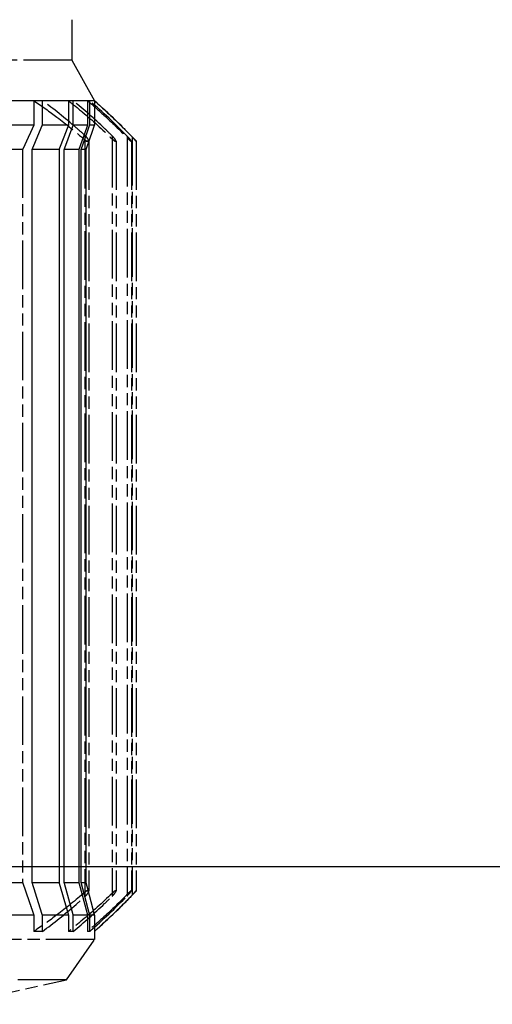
# Model space of a CAD drawing. Header units: millimetres. Extents: x -34725 to 178350, y -13707 to 126150.
# Tile 187 of 256: x 52179 to 52296, y 3035 to 3278. Entities that reach past the tile are written whole.
import ezdxf

# ---------------------------------------------------------------- set-up
doc = ezdxf.new("R2010")
doc.units = ezdxf.units.MM
doc.linetypes.add('AM_ISO09W050', pattern=[22.5, 12, -1.5, 3, -1.5, 3, -1.5])
doc.layers.add('AM_11', color=3, linetype='AM_ISO09W050', lineweight=25)
doc.layers.add('AM_4', color=3, linetype='CONTINUOUS', lineweight=25)

# ---------------------------------------------------------------- blocks, each defined once
blk = doc.blocks.new('Gebäude_2')
at = {"layer": 'AM_4'}
blk.add_line((-4200.5, -3404), (11120.5, -3404), dxfattribs=at)

msp = doc.modelspace()

# ---------------------------------------------------------------- linework, layer by layer
at = {"layer": 'AM_11'}
for p, q in [((52191.784, 3278.188), (52191.784, 3268.188)), ((52191.784, 3268.188), (52064.52, 3268.188)), ((52191.784, 3268.188), (52197.317, 3258.188)), ((52182.369, 3258.188), (52171.097, 3258.188)), ((52184.486, 3258.188), (52182.369, 3258.188)), ((52182.369, 3258.188), (52182.369, 3252.188)), ((52190.922, 3258.188), (52184.486, 3258.188)), ((52192.11, 3258.188), (52190.922, 3258.188)), ((52190.922, 3258.188), (52190.922, 3253.146)), ((52195.631, 3258.188), (52192.11, 3258.188)), ((52196.177, 3258.188), (52195.631, 3258.188)), ((52195.631, 3258.188), (52195.631, 3255.188)), ((52197.304, 3258.188), (52196.177, 3258.188)), ((52197.317, 3258.188), (52197.304, 3258.188)), ((52197.304, 3258.188), (52197.304, 3257.197)), ((52182.369, 3252.188), (52171.097, 3252.188)), ((52205.439, 3249.036), (52205.439, 3062.34)), ((52206.652, 3249.236), (52206.652, 3062.14)), ((52194.961, 3248.527), (52194.961, 3062.849)), ((52195.961, 3248.188), (52195.961, 3063.188)), ((52201.683, 3248.801), (52201.683, 3062.575)), ((52202.683, 3248.188), (52202.683, 3063.188)), ((52206.439, 3248.188), (52206.439, 3063.188)), ((52207.652, 3248.188), (52207.652, 3063.188)), ((52179.615, 3246.188), (52171.195, 3246.188)), ((52179.615, 3246.188), (52179.615, 3065.188)), ((52179.615, 3065.188), (52171.195, 3065.188)), ((52182.369, 3057.188), (52171.097, 3057.188)), ((52182.369, 3057.188), (52182.369, 3053.188)), ((52190.922, 3057.188), (52189.658, 3057.188)), ((52190.922, 3057.188), (52190.922, 3053.188)), ((52195.631, 3056.188), (52195.631, 3053.188)), ((52184.486, 3053.188), (52182.369, 3053.188)), ((52192.11, 3053.188), (52190.922, 3053.188)), ((52196.177, 3053.188), (52195.631, 3053.188)), ((52197.304, 3054.178), (52197.304, 3053.188)), ((52197.317, 3053.188), (52197.304, 3053.188)), ((52197.317, 3053.188), (52197.317, 3051.188)), ((52197.317, 3051.188), (52058.987, 3051.188)), ((52190.401, 3041.188), (52197.317, 3051.188)), ((52190.401, 3041.188), (52065.904, 3041.188)), ((52162.735, 3035.188), (52190.401, 3041.188))]:
    msp.add_line(p, q, dxfattribs=at)
at = {"layer": 'AM_11', "ltscale": 5.71399}
for p, q in [((52184.486, 3252.188), (52184.486, 3258.188)), ((52192.11, 3252.188), (52192.11, 3258.188)), ((52196.177, 3252.188), (52196.177, 3258.188))]:
    msp.add_line(p, q, dxfattribs=at)
at = {"layer": 'AM_11', "ltscale": 4.770627}
msp.add_line((52197.304, 3257.197), (52197.304, 3252.188), dxfattribs=at)
at = {"layer": 'AM_11', "ltscale": 2.856827}
msp.add_line((52195.631, 3255.188), (52195.631, 3252.188), dxfattribs=at)
at = {"layer": 'AM_11', "ltscale": 12.221222}
msp.add_line((52190.922, 3252.188), (52184.486, 3252.188), dxfattribs=at)
at = {"layer": 'AM_11', "ltscale": 0.912283}
msp.add_line((52190.922, 3253.146), (52190.922, 3252.188), dxfattribs=at)
at = {"layer": 'AM_11', "ltscale": 11.146211}
for p, q in [((52195.631, 3252.188), (52192.11, 3252.188)), ((52195.631, 3057.188), (52192.11, 3057.188))]:
    msp.add_line(p, q, dxfattribs=at)
at = {"layer": 'AM_11', "ltscale": 10.708159}
for p, q in [((52197.304, 3252.188), (52196.177, 3252.188)), ((52197.304, 3057.188), (52196.177, 3057.188))]:
    msp.add_line(p, q, dxfattribs=at)
at = {"layer": 'AM_11', "ltscale": 1.052781}
for p, q in [((52194.961, 3249.632), (52194.961, 3248.527)), ((52194.961, 3062.849), (52194.961, 3061.744))]:
    msp.add_line(p, q, dxfattribs=at)
at = {"layer": 'AM_11', "ltscale": 0.701419}
for p, q in [((52201.683, 3249.538), (52201.683, 3248.801)), ((52201.683, 3062.575), (52201.683, 3061.838))]:
    msp.add_line(p, q, dxfattribs=at)
at = {"layer": 'AM_11', "ltscale": 0.350547}
for p, q in [((52205.439, 3249.404), (52205.439, 3249.036)), ((52205.439, 3062.34), (52205.439, 3061.972))]:
    msp.add_line(p, q, dxfattribs=at)
at = {"layer": 'AM_11', "ltscale": 1.00492}
for p, q in [((52195.961, 3248.188), (52195.404, 3248.188)), ((52195.404, 3063.188), (52195.961, 3063.188))]:
    msp.add_line(p, q, dxfattribs=at)
at = {"layer": 'AM_11', "ltscale": 0.67064}
for p, q in [((52202.683, 3248.188), (52202.435, 3248.188)), ((52202.435, 3063.188), (52202.683, 3063.188))]:
    msp.add_line(p, q, dxfattribs=at)
at = {"layer": 'AM_11', "ltscale": 0.335473}
for p, q in [((52206.439, 3248.188), (52206.377, 3248.188)), ((52206.377, 3063.188), (52206.439, 3063.188))]:
    msp.add_line(p, q, dxfattribs=at)
at = {"layer": 'AM_11', "ltscale": 25.75486}
for p, q in [((52181.985, 3065.188), (52181.985, 3246.188)), ((52188.588, 3246.188), (52188.588, 3065.188)), ((52189.894, 3065.188), (52189.894, 3246.188)), ((52193.485, 3246.188), (52193.485, 3065.188)), ((52194.08, 3065.188), (52194.08, 3246.188)), ((52195.227, 3246.188), (52195.227, 3065.188))]:
    msp.add_line(p, q, dxfattribs=at)
at = {"layer": 'AM_11', "ltscale": 12.163457}
for p, q in [((52188.588, 3246.188), (52181.985, 3246.188)), ((52188.588, 3065.188), (52181.985, 3065.188))]:
    msp.add_line(p, q, dxfattribs=at)
at = {"layer": 'AM_11', "ltscale": 11.027125}
for p, q in [((52193.485, 3246.188), (52189.894, 3246.188)), ((52193.485, 3065.188), (52189.894, 3065.188))]:
    msp.add_line(p, q, dxfattribs=at)
at = {"layer": 'AM_11', "ltscale": 10.57055}
for p, q in [((52195.227, 3246.188), (52194.08, 3246.188)), ((52195.227, 3065.188), (52194.08, 3065.188))]:
    msp.add_line(p, q, dxfattribs=at)
at = {"layer": 'AM_11', "ltscale": 3.809293}
for p, q in [((52184.486, 3053.188), (52184.486, 3057.188)), ((52192.11, 3053.188), (52192.11, 3057.188)), ((52196.177, 3053.188), (52196.177, 3057.188))]:
    msp.add_line(p, q, dxfattribs=at)
at = {"layer": 'AM_11', "ltscale": 9.478334}
msp.add_line((52189.658, 3057.188), (52184.486, 3057.188), dxfattribs=at)
at = {"layer": 'AM_11', "ltscale": 0.95213}
msp.add_line((52195.631, 3057.188), (52195.631, 3056.188), dxfattribs=at)
at = {"layer": 'AM_11', "ltscale": 2.865931}
msp.add_line((52197.304, 3057.188), (52197.304, 3054.178), dxfattribs=at)
at = {"layer": 'AM_11'}
for centre, start, end in [((52098.3, 3145.513), 43.19619, 48.69142), ((52098.3, 3165.863), 311.30858, 316.80381)]:
    msp.add_arc(centre, 150, start, end, dxfattribs=at)
at = {"layer": 'AM_11', "extrusion": (0, 0, -1)}
for centre, major_axis, start_param, end_param in [((52205.44, 3248.155), (0.999, 0.033), 5.9289711, 6.2833817), ((52205.44, 3063.221), (0.999, -0.033), 6.2829889, 6.6373995)]:
    msp.add_ellipse(centre, major_axis=major_axis, ratio=0.0059041, start_param=start_param, end_param=end_param, dxfattribs=at)
at = {"layer": 'AM_11'}
for points, knots in [([(52182.369, 3258.188), (52184.375, 3256.842), (52186.299, 3255.468), (52190.358, 3252.399), (52192.671, 3250.525), (52194.961, 3248.527)], [-65.6952406, -65.6952406, -65.6952406, -65.6952406, -65.0262807, -65.0262807, -64.168057, -64.168057, -64.168057, -64.168057]), ([(52194.961, 3249.632), (52194.249, 3250.277), (52193.533, 3250.912), (52190.051, 3253.932), (52187.246, 3256.163), (52184.486, 3258.188)], [65.5159069, 65.5159069, 65.5159069, 65.5159069, 65.782674, 65.782674, 66.8086402, 66.8086402, 66.8086402, 66.8086402]), ([(52190.922, 3258.188), (52192.056, 3257.298), (52193.19, 3256.38), (52196.818, 3253.341), (52199.289, 3251.117), (52201.683, 3248.801)], [-67.7687492, -67.7687492, -67.7687492, -67.7687492, -67.3562533, -67.3562533, -66.4414834, -66.4414834, -66.4414834, -66.4414834]), ([(52201.683, 3249.538), (52201.074, 3250.14), (52200.46, 3250.737), (52197.335, 3253.719), (52194.741, 3256.018), (52192.11, 3258.188)], [67.4316968, 67.4316968, 67.4316968, 67.4316968, 67.6669322, 67.6669322, 68.6176615, 68.6176615, 68.6176615, 68.6176615]), ([(52195.631, 3258.188), (52197, 3257.023), (52198.353, 3255.829), (52201.657, 3252.8), (52203.582, 3250.935), (52205.439, 3249.036)], [-69.2314894, -69.2314894, -69.2314894, -69.2314894, -68.7360314, -68.7360314, -68.0005494, -68.0005494, -68.0005494, -68.0005494]), ([(52197.304, 3258.188), (52199.513, 3256.248), (52201.654, 3254.253), (52204.711, 3251.235), (52205.693, 3250.237), (52206.652, 3249.236)], [-70.234669, -70.234669, -70.234669, -70.234669, -69.4250275, -69.4250275, -69.0296726, -69.0296726, -69.0296726, -69.0296726]), ([(52195.961, 3248.188), (52195.961, 3248.204), (52195.96, 3248.22), (52195.945, 3248.329), (52195.902, 3248.446), (52195.739, 3248.749), (52195.606, 3248.941), (52195.313, 3249.291), (52195.161, 3249.451), (52194.988, 3249.608), (52194.975, 3249.62), (52194.961, 3249.632)], [-0.64082682, -0.64082682, -0.64082682, -0.64082682, -0.63080396, -0.63080396, -0.57725645, -0.57725645, -0.5081151, -0.5081151, -0.45008536, -0.45008536, -0.44522825, -0.44522825, -0.44522825, -0.44522825]), ([(52202.683, 3248.188), (52202.683, 3248.224), (52202.669, 3248.272), (52202.605, 3248.418), (52202.535, 3248.534), (52202.321, 3248.836), (52202.166, 3249.027), (52201.894, 3249.325), (52201.789, 3249.434), (52201.683, 3249.538)], [-0.66262878, -0.66262878, -0.66262878, -0.66262878, -0.6306546, -0.6306546, -0.57726383, -0.57726383, -0.50834182, -0.50834182, -0.4688822, -0.4688822, -0.4688822, -0.4688822]), ([(52206.439, 3248.188), (52206.439, 3248.199), (52206.434, 3248.214), (52206.405, 3248.276), (52206.367, 3248.335), (52206.245, 3248.502), (52206.146, 3248.625), (52205.871, 3248.945), (52205.692, 3249.141), (52205.488, 3249.354), (52205.463, 3249.379), (52205.439, 3249.404)], [-0.6948989, -0.6948989, -0.6948989, -0.6948989, -0.6771738, -0.6771738, -0.639025, -0.639025, -0.58394227, -0.58394227, -0.51221029, -0.51221029, -0.5026873, -0.5026873, -0.5026873, -0.5026873]), ([(52205.439, 3249.036), (52205.445, 3249.03), (52205.451, 3249.024), (52205.597, 3248.874), (52205.74, 3248.732), (52206, 3248.487), (52206.109, 3248.39), (52206.259, 3248.267), (52206.313, 3248.226), (52206.363, 3248.196), (52206.37, 3248.192), (52206.377, 3248.188)], [-0.15062158, -0.15062158, -0.15062158, -0.15062158, -0.1485853, -0.1485853, -0.09988521, -0.09988521, -0.0551686, -0.0551686, -0.0238795, -0.0238795, -0.01782644, -0.01782644, -0.01782644, -0.01782644]), ([(52206.652, 3249.236), (52206.717, 3249.168), (52206.782, 3249.1), (52206.983, 3248.89), (52207.118, 3248.748), (52207.351, 3248.504), (52207.444, 3248.406), (52207.561, 3248.283), (52207.6, 3248.243), (52207.643, 3248.198), (52207.652, 3248.188), (52207.652, 3248.188)], [-0.17109615, -0.17109615, -0.17109615, -0.17109615, -0.14860798, -0.14860798, -0.09990537, -0.09990537, -0.05518509, -0.05518509, -0.02388782, -0.02388782, 0, 0, 0, 0]), ([(52194.961, 3248.527), (52194.986, 3248.505), (52195.01, 3248.483), (52195.165, 3248.351), (52195.29, 3248.259), (52195.404, 3248.188)], [-0.107107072, -0.107107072, -0.107107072, -0.107107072, -0.099109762, -0.099109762, -0.057425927, -0.057425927, -0.057425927, -0.057425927]), ([(52195.404, 3248.188), (52195.513, 3248.19), (52195.61, 3248.191), (52195.693, 3248.192), (52195.776, 3248.193), (52195.841, 3248.193), (52195.887, 3248.192), (52195.936, 3248.192), (52195.961, 3248.19), (52195.961, 3248.188)], [0, 0, 0, 0, 0.3625556, 0.3625556, 0.3625556, 0.7268458, 0.7268458, 0.7268458, 1.1149168, 1.1149168, 1.1149168, 1.1149168]), ([(52201.683, 3248.801), (52201.771, 3248.715), (52201.86, 3248.631), (52202.082, 3248.436), (52202.205, 3248.339), (52202.354, 3248.236), (52202.396, 3248.21), (52202.435, 3248.188)], [-0.128701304, -0.128701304, -0.128701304, -0.128701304, -0.099214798, -0.099214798, -0.054907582, -0.054907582, -0.036471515, -0.036471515, -0.036471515, -0.036471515]), ([(52202.435, 3248.188), (52202.485, 3248.189), (52202.529, 3248.189), (52202.626, 3248.19), (52202.664, 3248.19), (52202.681, 3248.189), (52202.683, 3248.188), (52202.683, 3248.188)], [-0.351272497, -0.351272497, -0.351272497, -0.351272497, -0.328344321, -0.328344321, -0.28951525, -0.28951525, -0.279075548, -0.279075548, -0.279075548, -0.279075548]), ([(52194.961, 3062.849), (52192.671, 3060.851), (52190.358, 3058.977), (52186.299, 3055.908), (52184.375, 3054.533), (52182.369, 3053.188)], [-6.822651, -6.822651, -6.822651, -6.822651, -5.9644274, -5.9644274, -5.2954674, -5.2954674, -5.2954674, -5.2954674]), ([(52201.683, 3062.575), (52199.289, 3060.259), (52196.818, 3058.035), (52193.19, 3054.996), (52192.056, 3054.078), (52190.922, 3053.188)], [-7.7079266, -7.7079266, -7.7079266, -7.7079266, -6.7931567, -6.7931567, -6.3806609, -6.3806609, -6.3806609, -6.3806609]), ([(52192.11, 3053.188), (52194.741, 3055.358), (52197.335, 3057.656), (52200.46, 3060.639), (52201.074, 3061.236), (52201.683, 3061.838)], [6.7694023, 6.7694023, 6.7694023, 6.7694023, 7.7201316, 7.7201316, 7.955367, 7.955367, 7.955367, 7.955367]), ([(52194.961, 3061.744), (52195.027, 3061.802), (52195.093, 3061.864), (52195.344, 3062.115), (52195.511, 3062.313), (52195.747, 3062.644), (52195.832, 3062.787), (52195.937, 3063.024), (52195.961, 3063.117), (52195.961, 3063.188)], [-0.23138954, -0.23138954, -0.23138954, -0.23138954, -0.20969834, -0.20969834, -0.14718838, -0.14718838, -0.09910976, -0.09910976, -0.05742593, -0.05742593, -0.05742593, -0.05742593]), ([(52195.404, 3063.188), (52195.379, 3063.172), (52195.353, 3063.156), (52195.21, 3063.059), (52195.086, 3062.96), (52194.961, 3062.849)], [-0.640826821, -0.640826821, -0.640826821, -0.640826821, -0.630803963, -0.630803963, -0.584363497, -0.584363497, -0.584363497, -0.584363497]), ([(52195.961, 3063.188), (52195.961, 3063.186), (52195.939, 3063.184), (52195.897, 3063.184), (52195.854, 3063.183), (52195.79, 3063.183), (52195.71, 3063.183), (52195.624, 3063.184), (52195.52, 3063.186), (52195.404, 3063.188)], [0, 0, 0, 0, 0.3625556, 0.3625556, 0.3625556, 0.7268458, 0.7268458, 0.7268458, 1.1149168, 1.1149168, 1.1149168, 1.1149168]), ([(52205.439, 3062.34), (52203.582, 3060.441), (52201.657, 3058.576), (52198.353, 3055.547), (52197, 3054.353), (52195.631, 3053.188)], [-8.2570664, -8.2570664, -8.2570664, -8.2570664, -7.5215844, -7.5215844, -7.0261264, -7.0261264, -7.0261264, -7.0261264]), ([(52206.652, 3062.14), (52205.693, 3061.138), (52204.711, 3060.141), (52201.654, 3057.123), (52199.513, 3055.128), (52197.304, 3053.188)], [-8.5902118, -8.5902118, -8.5902118, -8.5902118, -8.1948568, -8.1948568, -7.3852153, -7.3852153, -7.3852153, -7.3852153]), ([(52201.683, 3061.838), (52201.683, 3061.838), (52201.683, 3061.838), (52201.873, 3062.024), (52202.055, 3062.222), (52202.329, 3062.553), (52202.436, 3062.695), (52202.594, 3062.94), (52202.645, 3063.037), (52202.678, 3063.14), (52202.683, 3063.166), (52202.683, 3063.188)], [-0.20981903, -0.20981903, -0.20981903, -0.20981903, -0.20975239, -0.20975239, -0.1473012, -0.1473012, -0.0992148, -0.0992148, -0.05490758, -0.05490758, -0.03647152, -0.03647152, -0.03647152, -0.03647152]), ([(52202.435, 3063.188), (52202.37, 3063.152), (52202.299, 3063.104), (52202.103, 3062.958), (52201.966, 3062.841), (52201.777, 3062.666), (52201.73, 3062.621), (52201.683, 3062.575)], [-0.66262878, -0.66262878, -0.66262878, -0.66262878, -0.6306546, -0.6306546, -0.57726383, -0.57726383, -0.55952857, -0.55952857, -0.55952857, -0.55952857]), ([(52202.683, 3063.188), (52202.683, 3063.187), (52202.674, 3063.186), (52202.628, 3063.185), (52202.574, 3063.186), (52202.479, 3063.187), (52202.458, 3063.187), (52202.435, 3063.188)], [-0.351272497, -0.351272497, -0.351272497, -0.351272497, -0.328344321, -0.328344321, -0.28951525, -0.28951525, -0.279075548, -0.279075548, -0.279075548, -0.279075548]), ([(52205.439, 3061.972), (52205.565, 3062.101), (52205.688, 3062.232), (52205.933, 3062.502), (52206.056, 3062.644), (52206.256, 3062.888), (52206.329, 3062.986), (52206.41, 3063.109), (52206.431, 3063.15), (52206.439, 3063.18), (52206.439, 3063.184), (52206.439, 3063.188)], [-0.19141097, -0.19141097, -0.19141097, -0.19141097, -0.1485853, -0.1485853, -0.09988521, -0.09988521, -0.0551686, -0.0551686, -0.0238795, -0.0238795, -0.01782644, -0.01782644, -0.01782644, -0.01782644]), ([(52206.377, 3063.188), (52206.357, 3063.177), (52206.333, 3063.162), (52206.247, 3063.1), (52206.174, 3063.041), (52205.983, 3062.874), (52205.851, 3062.75), (52205.62, 3062.524), (52205.529, 3062.432), (52205.439, 3062.34)], [-0.6948989, -0.6948989, -0.6948989, -0.6948989, -0.6771738, -0.6771738, -0.639025, -0.639025, -0.58394227, -0.58394227, -0.54914883, -0.54914883, -0.54914883, -0.54914883]), ([(52207.652, 3063.188), (52207.652, 3063.188), (52207.651, 3063.186), (52207.64, 3063.175), (52207.621, 3063.155), (52207.553, 3063.084), (52207.496, 3063.024), (52207.338, 3062.858), (52207.22, 3062.734), (52206.948, 3062.449), (52206.799, 3062.293), (52206.652, 3062.14)], [0, 0, 0, 0, 0.00928475, 0.00928475, 0.03557209, 0.03557209, 0.07369955, 0.07369955, 0.1287517, 0.1287517, 0.18672819, 0.18672819, 0.18672819, 0.18672819]), ([(52184.486, 3053.188), (52187.246, 3055.213), (52190.051, 3057.444), (52193.533, 3060.464), (52194.249, 3061.099), (52194.961, 3061.744)], [5.8853481, 5.8853481, 5.8853481, 5.8853481, 6.9113143, 6.9113143, 7.1780814, 7.1780814, 7.1780814, 7.1780814])]:
    msp.add_open_spline(points, degree=3, knots=knots, dxfattribs=at)
for points in [[(52205.439, 3249.404), (52202.52, 3252.421), (52199.41, 3255.375), (52196.177, 3258.188)], [(52196.177, 3053.188), (52199.41, 3056), (52202.52, 3058.955), (52205.439, 3061.972)]]:
    msp.add_open_spline(points, degree=3, dxfattribs=at)
for points, weights in [([(52182.369, 3252.188), (52180.971, 3249.107), (52179.615, 3246.188)], [1, 1.00020468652, 1]), ([(52179.615, 3065.188), (52180.971, 3061.295), (52182.369, 3057.188)], [1, 1.00020468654, 1]), ([(52190.678, 3058.027), (52190.8, 3057.608), (52190.922, 3057.188)], [1.00002715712, 1.0000151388, 1])]:
    msp.add_rational_spline(points, weights, degree=2, dxfattribs=at)
at = {"layer": 'AM_11', "ltscale": 6.191408}
msp.add_rational_spline([(52181.985, 3246.188), (52183.216, 3249.121), (52184.486, 3252.188)], [1, 1.00016882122, 1], degree=2, dxfattribs=at)
at = {"layer": 'AM_11', "ltscale": 6.131498}
msp.add_rational_spline([(52190.922, 3252.188), (52189.737, 3249.13), (52188.588, 3246.188)], [1, 1.00014689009, 1], degree=2, dxfattribs=at)
at = {"layer": 'AM_11', "ltscale": 6.091839}
msp.add_rational_spline([(52189.894, 3246.188), (52190.985, 3249.136), (52192.11, 3252.188)], [1.04932815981, 1.03772085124, 1.02597006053], degree=2, dxfattribs=at)
at = {"layer": 'AM_11', "ltscale": 6.06896}
msp.add_rational_spline([(52195.631, 3252.188), (52194.541, 3249.139), (52193.485, 3246.188)], [1.02792687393, 1.04057890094, 1.0531249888], degree=2, dxfattribs=at)
at = {"layer": 'AM_11', "ltscale": 6.053276}
msp.add_rational_spline([(52194.08, 3246.188), (52195.113, 3249.141), (52196.177, 3252.188)], [1, 1.00011857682, 1], degree=2, dxfattribs=at)
at = {"layer": 'AM_11', "ltscale": 6.047024}
msp.add_rational_spline([(52197.304, 3252.188), (52196.25, 3249.142), (52195.227, 3246.188)], [1, 1.0001163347, 1], degree=2, dxfattribs=at)
at = {"layer": 'AM_11', "ltscale": 7.982998}
msp.add_rational_spline([(52184.486, 3057.188), (52183.216, 3061.277), (52181.985, 3065.188)], [1, 1.00016882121, 1], degree=2, dxfattribs=at)
at = {"layer": 'AM_11', "ltscale": 7.104645}
msp.add_rational_spline([(52188.588, 3065.188), (52189.619, 3061.669), (52190.678, 3058.027)], [1, 1.00013175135, 1.00002715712], degree=2, dxfattribs=at)
at = {"layer": 'AM_11', "ltscale": 7.906024}
msp.add_rational_spline([(52192.11, 3057.188), (52190.985, 3061.257), (52189.894, 3065.188)], [1.01391253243, 1.02552522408, 1.03699611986], degree=2, dxfattribs=at)
at = {"layer": 'AM_11', "ltscale": 7.888409}
msp.add_rational_spline([(52193.485, 3065.188), (52194.541, 3061.253), (52195.631, 3057.188)], [1, 1.00012422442, 1], degree=2, dxfattribs=at)
at = {"layer": 'AM_11', "ltscale": 7.876348}
msp.add_rational_spline([(52196.177, 3057.188), (52195.113, 3061.25), (52194.08, 3065.188)], [1, 1.00011857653, 1], degree=2, dxfattribs=at)
at = {"layer": 'AM_11', "ltscale": 7.871545}
msp.add_rational_spline([(52195.227, 3065.188), (52196.25, 3061.249), (52197.304, 3057.188)], [1, 1.00011632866, 1], degree=2, dxfattribs=at)

# ---------------------------------------------------------------- block references
at = {"layer": 'AM_4'}
msp.add_blockref('Gebäude_2', (42676.896, 6473.188), dxfattribs=at)

doc.saveas('drawing.dxf')
